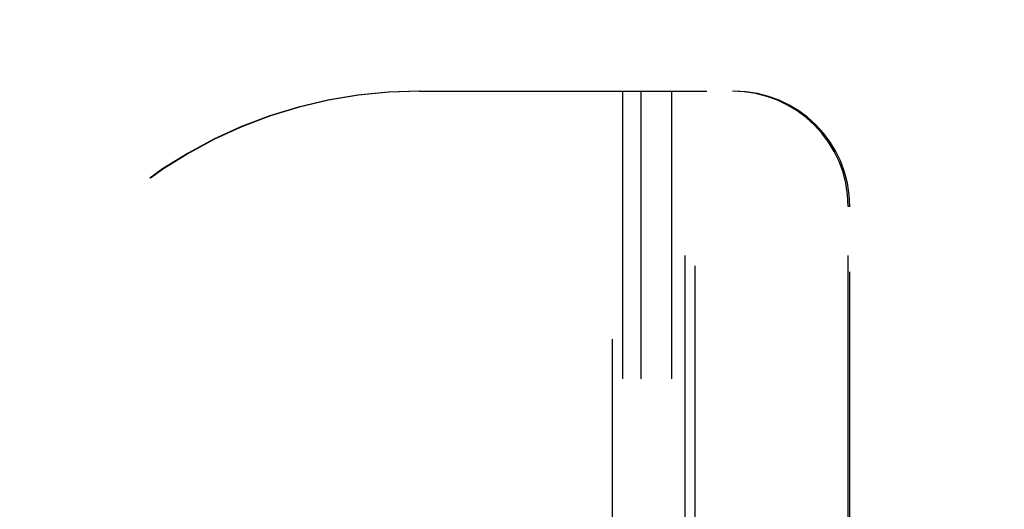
# Model space of a CAD drawing. Header units: inches. Extents: x 0 to 227, y 0 to 147.
# Tile 169 of 247: x 99.66 to 103.93, y 61.43 to 63.55. Entities that reach past the tile are written whole.
import ezdxf

# ---------------------------------------------------------------- set-up
doc = ezdxf.new("R2010")
doc.units = ezdxf.units.IN
doc.header["$LTSCALE"] = 12.466667
doc.header["$MEASUREMENT"] = 0
doc.linetypes.add('HIDDEN', pattern=[0.2, 0.1, -0.1])
doc.layers.get('0').update_dxf_attribs({"linetype": 'CONTINUOUS'})
doc.layers.add('DEFAULT_2', color=8, linetype='HIDDEN')
doc.layers.add('DIMENSIONS', color=7, linetype='CONTINUOUS')
doc.styles.get("Standard").update_dxf_attribs({"font": 'txt', "width": 0.8})
doc.dimstyles.new('DIMSTYLE_2', dxfattribs={"dimtxt": 1, "dimasz": 1.333333, "dimexe": 0.09, "dimexo": 0.07, "dimgap": 0.0375, "dimtad": 0, "dimtih": 1, "dimtoh": 1, "dimzin": 4, "dimdsep": 46, "dimtxsty": 'Standard', "dimblk": '_FILLED', "dimblk1": '_FILLED', "dimblk2": '_FILLED', "dimcen": 0.09, "dimadec": 0, "dimazin": 0, "dimtfac": 1, "dimtofl": 0, "dimtmove": 0, "dimatfit": 3, "dimldrblk": '_FILLED', "dimfxl": 0, "dimtolj": 1, "dimtzin": 4, "dimarcsym": 0})

# ---------------------------------------------------------------- blocks, each defined once
blk = doc.blocks.new('_FILLED')
at = {"color": 0, "linetype": 'ByBlock'}
blk.add_solid([(0, 0), (-1, 0.2), (-1, -0.2)], dxfattribs=at)
blk = doc.blocks.new('*D18')
at = {"layer": 'DIMENSIONS', "color": 2, "linetype": 'Continuous'}
for p, q in [((104.0293, 72.2559), (101.4192, 72.2559)), ((105.5293, 72.2559), (108.196, 72.2559))]:
    blk.add_line(p, q, dxfattribs=at)
at = {"layer": 'DIMENSIONS', "color": 2, "linetype": 'Continuous', "xscale": 1.3333333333, "yscale": 1.3333333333, "zscale": 1.3333333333}
blk.add_blockref('_FILLED', (104.0293, 72.2559), dxfattribs=at)
at = {"layer": 'DIMENSIONS', "color": 2, "linetype": 'Continuous', "xscale": 1.3333333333, "yscale": 1.3333333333, "zscale": 1.3333333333, "rotation": 180}
blk.add_blockref('_FILLED', (105.5293, 72.2559), dxfattribs=at)
at = {"layer": 'DIMENSIONS', "color": 2, "linetype": 'Continuous', "insert": (100.9192, 72.7559), "char_height": 1, "width": 3.2, "attachment_point": 3, "line_spacing_factor": 0.9}
blk.add_mtext('1.50', dxfattribs=at)

msp = doc.modelspace()

# ---------------------------------------------------------------- linework, layer by layer
at = {"layer": 'DEFAULT_2', "color": 8, "linetype": 'HIDDEN'}
for p, q in [((101.393, 63.2415), (102.7579, 63.2415)), ((102.2311, 53.4405), (102.2311, 63.2415)), ((102.2752, 63.2415), (102.2752, 53.5632)), ((102.3538, 63.2415), (102.3538, 53.5632)), ((102.4868, 63.2415), (102.4868, 53.3516)), ((102.5457, 58.7895), (102.5457, 63.2415)), ((102.5899, 58.7445), (102.5899, 63.2415)), ((103.2598, 62.7415), (103.2528, 62.7415)), ((103.2528, 58.7895), (103.2528, 62.7415)), ((103.2598, 53.7326), (103.2598, 62.7415))]:
    msp.add_line(p, q, dxfattribs=at)
for centre, major_axis, ratio, start_param, end_param in [((101.393, 61.2415), (2.0016, 0), 0.999188, 1.570796, 2.618346), ((101.3962, 61.2415), (2.0016, 0), 0.999188, 1.570796, 2.618346), ((102.7509, 62.7415), (0.5019, 0), 0.996195, 0, 1.570796), ((102.7579, 62.7415), (-0.5019, 0), 0.996195, 3.141593, 4.712389)]:
    msp.add_ellipse(centre, major_axis=major_axis, ratio=ratio, start_param=start_param, end_param=end_param, dxfattribs=at)

# ---------------------------------------------------------------- dimensions: what is measured, and where the dimension line sits
at = {"layer": 'DIMENSIONS', "color": 2, "linetype": 'Continuous'}
dim = msp.add_linear_dim(base=(105.5293, 72.2559), p1=(104.0293, 51.4165), p2=(105.5293, 78.2265), dimstyle='DIMSTYLE_2', dxfattribs=at)
dim.commit()
dim.dimension.update_dxf_attribs({"geometry": '*D18', "text_midpoint": (99.3192, 72.2559), "dimtype": 160})

doc.saveas('drawing.dxf')
